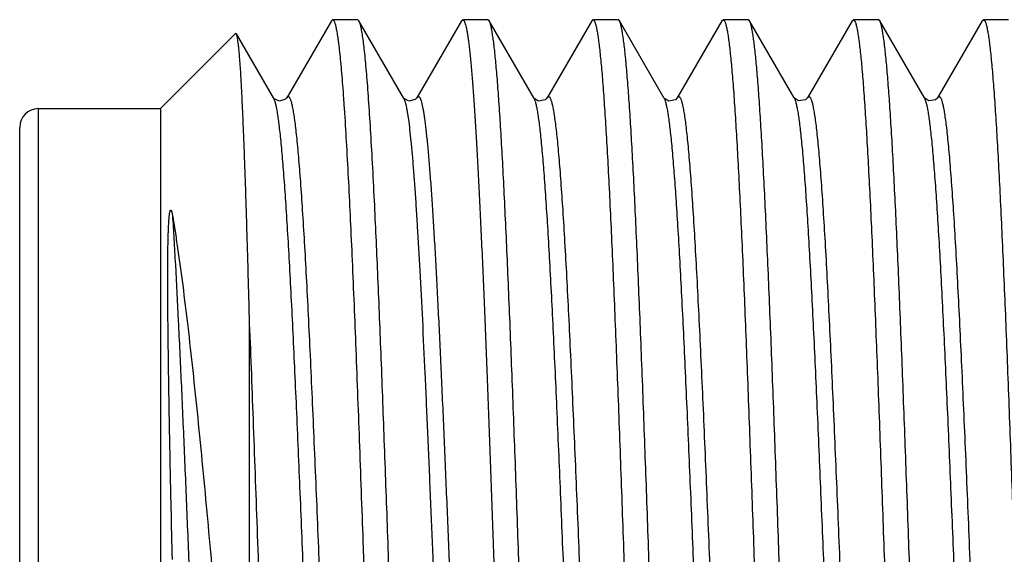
# Model space of a CAD drawing. Header units: inches. Extents: x 0.2 to 16.8, y 0.2 to 10.8.
# Tile 9 of 24: x 8.169 to 8.38, y 6.685 to 6.799. Entities that reach past the tile are written whole.
import ezdxf

# ---------------------------------------------------------------- set-up
doc = ezdxf.new("R2010")
doc.units = ezdxf.units.IN
doc.header["$LTSCALE"] = 0.935
doc.header["$MEASUREMENT"] = 0
doc.layers.get('0').update_dxf_attribs({"linetype": 'CONTINUOUS'})

msp = doc.modelspace()

# ---------------------------------------------------------------- linework, layer by layer
at = {"color": 7, "linetype": 'CONTINUOUS'}
for p, q in [((8.2359791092, 6.7989960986), (8.2264609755, 6.782545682)), ((8.2359791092, 6.7989960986), (8.2362494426, 6.7992298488)), ((8.2416005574, 6.7992298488), (8.2362494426, 6.7992298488)), ((8.2418708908, 6.7989960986), (8.2416005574, 6.7992298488)), ((8.2513890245, 6.782545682), (8.2418708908, 6.7989960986)), ((8.2637491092, 6.7989960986), (8.2542309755, 6.782545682)), ((8.2637491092, 6.7989960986), (8.2640194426, 6.7992298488)), ((8.2693705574, 6.7992298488), (8.2640194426, 6.7992298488)), ((8.2696408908, 6.7989960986), (8.2693705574, 6.7992298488)), ((8.2791590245, 6.782545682), (8.2696408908, 6.7989960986)), ((8.2915191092, 6.7989960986), (8.2820009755, 6.782545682)), ((8.2915191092, 6.7989960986), (8.2917894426, 6.7992298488)), ((8.2971405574, 6.7992298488), (8.2917894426, 6.7992298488)), ((8.2974108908, 6.7989960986), (8.2971405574, 6.7992298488)), ((8.3069290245, 6.782545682), (8.2974108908, 6.7989960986)), ((8.3192891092, 6.7989960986), (8.3097709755, 6.782545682)), ((8.3192891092, 6.7989960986), (8.3195594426, 6.7992298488)), ((8.3249105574, 6.7992298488), (8.3195594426, 6.7992298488)), ((8.3251808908, 6.7989960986), (8.3249105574, 6.7992298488)), ((8.3346990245, 6.782545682), (8.3251808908, 6.7989960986)), ((8.3470591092, 6.7989960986), (8.3375409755, 6.782545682)), ((8.3470591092, 6.7989960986), (8.3473294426, 6.7992298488)), ((8.3526805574, 6.7992298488), (8.3473294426, 6.7992298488)), ((8.3529508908, 6.7989960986), (8.3526805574, 6.7992298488)), ((8.3624690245, 6.782545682), (8.3529508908, 6.7989960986)), ((8.3748291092, 6.7989960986), (8.3653109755, 6.782545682)), ((8.3748291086, 6.7989959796), (8.3750994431, 6.7992297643)), ((8.3804505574, 6.7992298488), (8.3750994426, 6.7992298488)), ((8.1995, 6.7802298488), (8.215539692, 6.7962695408)), ((8.215714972, 6.7962057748), (8.215539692, 6.7962695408)), ((8.2236190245, 6.782545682), (8.215714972, 6.7962057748)), ((8.223639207, 6.7825134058), (8.2236210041, 6.7825422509)), ((8.2236210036, 6.7825422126), (8.2238054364, 6.782127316)), ((8.2513890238, 6.7825455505), (8.2515941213, 6.7820748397)), ((8.2791590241, 6.782545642), (8.2793445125, 6.7821298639)), ((8.3069290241, 6.782545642), (8.3071145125, 6.7821298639)), ((8.3346990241, 6.782545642), (8.3348839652, 6.7821313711)), ((8.3624690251, 6.7825456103), (8.3626695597, 6.7820875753)), ((8.1735, 6.5682298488), (8.1735, 6.7802298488)), ((8.1735, 6.7802298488), (8.1995, 6.7802298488)), ((8.1995, 6.7802298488), (8.1995, 6.5682298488)), ((8.1695, 6.5722298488), (8.1695, 6.7762298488)), ((8.2185, 6.594043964), (8.2185, 6.7357202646)), ((8.2427624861, 6.686356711), (8.24276756, 6.6862138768)), ((8.24276756, 6.6862138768), (8.2436194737, 6.6621571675))]:
    msp.add_line(p, q, dxfattribs=at)
for points in [[(8.2264585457, 6.7825414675), (8.2261799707, 6.7822313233), (8.2249000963, 6.7818204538), (8.2237886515, 6.7823333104), (8.223639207, 6.7825134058)], [(8.2542302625, 6.7825444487), (8.2538801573, 6.7821761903), (8.2524945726, 6.7818444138), (8.2514882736, 6.7824096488), (8.2513863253, 6.7825502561)], [(8.2820013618, 6.782546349), (8.281613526, 6.7821495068), (8.2801979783, 6.7818583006), (8.279241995, 6.7824290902), (8.2791542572, 6.7825538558)], [(8.3097713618, 6.782546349), (8.309383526, 6.7821495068), (8.3079679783, 6.7818583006), (8.307011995, 6.7824290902), (8.3069242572, 6.7825538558)], [(8.3375430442, 6.7825492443), (8.3370930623, 6.7821084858), (8.335649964, 6.7818807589), (8.3347741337, 6.7824387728), (8.3346939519, 6.7825543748)], [(8.365313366, 6.7825497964), (8.3648505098, 6.7821004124), (8.3633992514, 6.7818867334), (8.362539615, 6.7824444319), (8.3624635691, 6.7825550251)]]:
    msp.add_lwpolyline(points, dxfattribs=at)
msp.add_arc((8.1735, 6.7762298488), 0.004, 90, 180, dxfattribs=at)
for points, knots in [([(8.2362494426, 6.7992298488), (8.2362672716, 6.7992298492), (8.2363050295, 6.7992230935), (8.2363590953, 6.799194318), (8.2364120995, 6.7991480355), (8.2364646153, 6.7990844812), (8.2365170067, 6.7990035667), (8.2365917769, 6.7988629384), (8.2366826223, 6.7986409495), (8.2367863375, 6.798320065), (8.2368904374, 6.7979289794), (8.236994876, 6.7974677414), (8.2370995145, 6.7969363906), (8.2372043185, 6.7963352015), (8.2373092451, 6.7956645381), (8.237414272, 6.7949248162), (8.2375601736, 6.7938023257), (8.2377403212, 6.7922293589), (8.2379494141, 6.7901403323), (8.2381588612, 6.787787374), (8.2383686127, 6.7851759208), (8.2385785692, 6.7823118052), (8.2388692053, 6.7780077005), (8.239227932, 6.7720490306), (8.2394912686, 6.7671266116), (8.2396247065, 6.764516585)], [0, 0, 0, 0, 0.001526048, 0.003213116, 0.0051827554, 0.0075123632, 0.0102486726, 0.0134202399, 0.0211326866, 0.0307369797, 0.0422724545, 0.0557596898, 0.0712092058, 0.0886212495, 0.1079904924, 0.1293095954, 0.1525699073, 0.2048748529, 0.2648179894, 0.3322665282, 0.407065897, 0.4890592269, 0.5780724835, 0.7763068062, 1, 1, 1, 1]), ([(8.2451729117, 6.7605731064), (8.2450416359, 6.7632577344), (8.2447821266, 6.7683528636), (8.2443738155, 6.7755623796), (8.244022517, 6.7810276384), (8.2437373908, 6.7849428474), (8.2435321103, 6.7875219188), (8.2433271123, 6.7898541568), (8.2431224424, 6.7919344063), (8.2429182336, 6.7937581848), (8.2427146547, 6.7953216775), (8.2425378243, 6.7964593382), (8.2423932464, 6.7972359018), (8.2422909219, 6.7977190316), (8.2421888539, 6.7981349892), (8.2420871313, 6.7984838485), (8.2419858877, 6.7987656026), (8.241910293, 6.7989276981), (8.2418708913, 6.7989958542)], [0, 0, 0, 0, 0.2087623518, 0.3962461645, 0.5608522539, 0.634114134, 0.7011412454, 0.7617986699, 0.8159532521, 0.863489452, 0.9043292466, 0.938406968, 0.9528943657, 0.9656762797, 0.9767584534, 0.9861536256, 0.9938854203, 1, 1, 1, 1]), ([(8.2640194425, 6.7992298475), (8.2640439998, 6.7992298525), (8.2640979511, 6.7992161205), (8.264171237, 6.7991614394), (8.2642425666, 6.799075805), (8.2643134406, 6.7989584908), (8.2643843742, 6.7988090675), (8.2644554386, 6.7986272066), (8.2645266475, 6.7984127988), (8.2646275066, 6.7980632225), (8.2647507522, 6.7975435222), (8.2648923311, 6.7968211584), (8.2650343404, 6.7959695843), (8.2651767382, 6.7949897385), (8.2653193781, 6.7938826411), (8.2654622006, 6.7926493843), (8.2656051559, 6.7912911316), (8.2658035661, 6.7892350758), (8.2660484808, 6.7863640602), (8.266333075, 6.7825661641), (8.2666180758, 6.7783110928), (8.2669035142, 6.7736167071), (8.2671892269, 6.7685028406), (8.2674751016, 6.7629911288), (8.2677611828, 6.7571047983), (8.2681522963, 6.7485810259), (8.2686361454, 6.7371882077), (8.2692045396, 6.7227684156), (8.2697735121, 6.7075300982), (8.2703428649, 6.6917302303), (8.2709123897, 6.6756351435), (8.2714819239, 6.6595167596), (8.2720513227, 6.6436455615), (8.2726204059, 6.6282908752), (8.2730116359, 6.6182563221), (8.2732094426, 6.6133697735)], [0, 0, 0, 0, 0.0003954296, 0.0008636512, 0.0014507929, 0.0021805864, 0.0030652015, 0.0041112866, 0.0053227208, 0.0067018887, 0.0099687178, 0.0139189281, 0.018553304, 0.0238689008, 0.0298616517, 0.0365268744, 0.0438594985, 0.0518531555, 0.0697876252, 0.0902560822, 0.1131788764, 0.1384571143, 0.1659858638, 0.1956521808, 0.2273276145, 0.2608812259, 0.3330490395, 0.4109433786, 0.4932535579, 0.578592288, 0.6655231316, 0.7525841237, 0.8382977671, 0.921250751, 1, 1, 1, 1]), ([(8.2808084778, 6.5679048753), (8.2806849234, 6.5697422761), (8.2804410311, 6.5736280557), (8.2800947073, 6.5797596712), (8.2797479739, 6.5864804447), (8.279269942, 6.5964929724), (8.2786818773, 6.610138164), (8.2779944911, 6.627623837), (8.2773059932, 6.6462693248), (8.2766168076, 6.6656106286), (8.2759274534, 6.6851665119), (8.2752383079, 6.7044500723), (8.2746558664, 6.7201308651), (8.2741848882, 6.7321800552), (8.2738373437, 6.7407126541), (8.2734899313, 6.7488310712), (8.2731427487, 6.7564845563), (8.272795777, 6.763625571), (8.2724492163, 6.7702094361), (8.2721030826, 6.776195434), (8.2717576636, 6.7815460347), (8.2714602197, 6.7855916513), (8.2712190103, 6.7884854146), (8.2710454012, 6.79039151), (8.2708719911, 6.7921165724), (8.2706988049, 6.7936579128), (8.2705259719, 6.7950132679), (8.270353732, 6.7961807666), (8.2701821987, 6.7971585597), (8.2700324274, 6.7978527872), (8.269909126, 6.7983106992), (8.2698228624, 6.7985834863), (8.2697368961, 6.7988082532), (8.2696735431, 6.7989393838), (8.2696408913, 6.7989958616)], [0, 0, 0, 0, 0.0238689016, 0.0504633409, 0.0796000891, 0.1110944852, 0.1803863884, 0.2566229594, 0.3379064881, 0.422220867, 0.5074706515, 0.5915337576, 0.6723205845, 0.7108542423, 0.747826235, 0.7830058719, 0.8161757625, 0.8471272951, 0.8756717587, 0.9016291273, 0.9248427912, 0.9451663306, 0.9542059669, 0.9624795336, 0.9699737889, 0.9766773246, 0.9825824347, 0.987682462, 0.9919718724, 0.9954479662, 0.9968826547, 0.9981171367, 0.9991544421, 1, 1, 1, 1]), ([(8.2917894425, 6.7992298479), (8.2918044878, 6.7992298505), (8.2918358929, 6.79922517), (8.2918815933, 6.7992048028), (8.2919266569, 6.7991716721), (8.2919907, 6.7991060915), (8.2920683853, 6.7989888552), (8.2921560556, 6.7988080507), (8.2922440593, 6.7985771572), (8.2923323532, 6.7982960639), (8.2924208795, 6.7979645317), (8.2925095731, 6.7975825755), (8.292598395, 6.7971502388), (8.2927228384, 6.7964745), (8.2928758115, 6.7955046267), (8.293052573, 6.7941916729), (8.2932297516, 6.792682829), (8.2934072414, 6.7909803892), (8.2935849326, 6.7890870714), (8.2937628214, 6.7870060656), (8.29400948, 6.7838667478), (8.2943138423, 6.7795008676), (8.2946678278, 6.7737522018), (8.2950224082, 6.7673531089), (8.2953774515, 6.7603454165), (8.2957328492, 6.7527747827), (8.2960884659, 6.7446908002), (8.2964443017, 6.7361462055), (8.2968002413, 6.7271970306), (8.2971563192, 6.717901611), (8.2976361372, 6.7049927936), (8.298229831, 6.6884606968), (8.2989354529, 6.6684514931), (8.2996409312, 6.6485931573), (8.3003457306, 6.6294040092), (8.3010493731, 6.6113849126), (8.3016513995, 6.5973178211), (8.302141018, 6.5869991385), (8.3024960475, 6.5800813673), (8.3028506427, 6.5737794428), (8.3031006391, 6.5697894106), (8.303227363, 6.5679048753)], [0, 0, 0, 0, 0.0001946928, 0.0004044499, 0.0006414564, 0.0009142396, 0.0015868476, 0.0024488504, 0.0035116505, 0.0047810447, 0.0062602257, 0.0079510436, 0.009854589, 0.0119712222, 0.0168419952, 0.0225584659, 0.029113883, 0.0365005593, 0.044707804, 0.0537216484, 0.0635277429, 0.0854570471, 0.1103543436, 0.1380586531, 0.1683910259, 0.2011533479, 0.2361340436, 0.2731027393, 0.3118203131, 0.352032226, 0.3934781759, 0.4789820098, 0.5661034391, 0.6525679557, 0.7361206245, 0.814587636, 0.8859212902, 0.9183213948, 0.948266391, 0.9755581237, 1, 1, 1, 1]), ([(8.3085784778, 6.5679048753), (8.308454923, 6.5697422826), (8.3082110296, 6.5736280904), (8.3078647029, 6.5797597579), (8.3075179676, 6.5864805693), (8.3070399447, 6.5964929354), (8.3064518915, 6.6101377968), (8.3057645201, 6.6276230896), (8.3050760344, 6.6462681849), (8.3043868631, 6.6656090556), (8.3036975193, 6.6851646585), (8.3030083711, 6.704448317), (8.3024259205, 6.7201294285), (8.3019549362, 6.7321788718), (8.3016073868, 6.7407116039), (8.3012599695, 6.7488302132), (8.3009127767, 6.7564839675), (8.30056579, 6.7636252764), (8.3002192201, 6.770209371), (8.2998730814, 6.776195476), (8.2995276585, 6.7815460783), (8.299230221, 6.7855916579), (8.298989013, 6.7884853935), (8.2988154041, 6.7903914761), (8.2986419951, 6.7921165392), (8.2984688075, 6.7936578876), (8.2982959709, 6.7950132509), (8.298123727, 6.7961807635), (8.2979521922, 6.7971585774), (8.2978024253, 6.797852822), (8.2976791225, 6.7983107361), (8.2975928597, 6.7985835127), (8.2975068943, 6.7988082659), (8.2974435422, 6.7989393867), (8.2974108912, 6.7989958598)], [0, 0, 0, 0, 0.023868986, 0.0504637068, 0.0796007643, 0.1110950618, 0.1803846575, 0.2566193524, 0.3379021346, 0.4222140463, 0.5074614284, 0.5915257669, 0.672315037, 0.7108491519, 0.7478215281, 0.7830020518, 0.8161731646, 0.8471260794, 0.8756717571, 0.9016295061, 0.9248429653, 0.9451663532, 0.954205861, 0.96247935, 0.9699736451, 0.976677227, 0.9825823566, 0.9876824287, 0.9919719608, 0.995448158, 0.9968828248, 0.9981172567, 0.9991545, 1, 1, 1, 1]), ([(8.3195594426, 6.7992298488), (8.3195744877, 6.7992298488), (8.3196058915, 6.7992251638), (8.31965159, 6.7992047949), (8.3196966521, 6.7991716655), (8.3197606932, 6.7991060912), (8.3198383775, 6.7989888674), (8.3199260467, 6.7988080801), (8.3200140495, 6.7985772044), (8.3201023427, 6.7982961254), (8.3201908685, 6.7979646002), (8.320279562, 6.7975826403), (8.3203683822, 6.7971502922), (8.3204928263, 6.7964745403), (8.3206458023, 6.79550466), (8.3208225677, 6.7941917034), (8.3209997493, 6.7926828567), (8.3211772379, 6.7909804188), (8.3213549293, 6.7890871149), (8.3215328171, 6.7870061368), (8.3217794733, 6.7838668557), (8.322083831, 6.7795010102), (8.3224378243, 6.7737523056), (8.3227924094, 6.767353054), (8.3231474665, 6.7603450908), (8.3235028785, 6.7527741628), (8.3238585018, 6.7446899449), (8.3242143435, 6.7361451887), (8.324570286, 6.7271958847), (8.3249263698, 6.7179002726), (8.3254061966, 6.704991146), (8.3259998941, 6.6884589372), (8.3267055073, 6.6684499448), (8.3274109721, 6.6485920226), (8.3281157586, 6.6294032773), (8.3288193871, 6.6113845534), (8.3294214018, 6.5973177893), (8.3299110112, 6.5869992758), (8.3302660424, 6.5800814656), (8.3306206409, 6.5737794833), (8.3308706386, 6.5697894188), (8.330997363, 6.5679048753)], [0, 0, 0, 0, 0.0001946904, 0.0004044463, 0.000641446, 0.0009142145, 0.0015867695, 0.0024486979, 0.0035114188, 0.0047807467, 0.0062598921, 0.0079507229, 0.009854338, 0.0119710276, 0.0168418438, 0.0225583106, 0.0291137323, 0.0365004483, 0.0447076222, 0.0537213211, 0.0635272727, 0.0854563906, 0.1103535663, 0.1380586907, 0.1683924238, 0.2011560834, 0.2361378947, 0.2731071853, 0.3118251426, 0.3520377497, 0.3934851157, 0.478990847, 0.5661104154, 0.6525721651, 0.7361241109, 0.8145894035, 0.8859206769, 0.9183206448, 0.9482659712, 0.975558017, 1, 1, 1, 1]), ([(8.3363484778, 6.5679048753), (8.3362249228, 6.5697422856), (8.3359810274, 6.5736281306), (8.3356346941, 6.5797599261), (8.3352879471, 6.5864809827), (8.3348099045, 6.5964938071), (8.3342218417, 6.6101390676), (8.3335344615, 6.6276246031), (8.3328459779, 6.646269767), (8.3321568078, 6.6656106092), (8.3314674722, 6.6851659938), (8.330778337, 6.7044492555), (8.3301958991, 6.7201300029), (8.3297249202, 6.7321792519), (8.3293773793, 6.7407117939), (8.3290299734, 6.7488301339), (8.328682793, 6.7564835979), (8.3283358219, 6.7636246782), (8.3279892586, 6.7702086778), (8.3276431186, 6.7761948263), (8.3272976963, 6.7815455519), (8.3270002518, 6.7855912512), (8.3267590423, 6.7884850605), (8.3265854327, 6.7903911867), (8.3264120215, 6.7921162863), (8.3262388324, 6.7936576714), (8.326065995, 6.7950130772), (8.3258937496, 6.796180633), (8.3257222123, 6.7971584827), (8.32557244, 6.7978527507), (8.325449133, 6.7983106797), (8.3253628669, 6.7985834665), (8.325276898, 6.7988082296), (8.3252135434, 6.7989393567), (8.3251808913, 6.7989958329)], [0, 0, 0, 0, 0.0238690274, 0.0504641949, 0.0796024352, 0.1110982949, 0.180391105, 0.2566262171, 0.3379085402, 0.4222214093, 0.507467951, 0.591529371, 0.6723172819, 0.7108509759, 0.7478226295, 0.7830018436, 0.8161715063, 0.8471234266, 0.87566859, 0.9016266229, 0.9248408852, 0.9451647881, 0.9542045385, 0.9624782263, 0.9699726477, 0.9766763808, 0.9825817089, 0.987681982, 0.9919716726, 0.9954479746, 0.9968826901, 0.9981171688, 0.999154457, 1, 1, 1, 1]), ([(8.3473294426, 6.799229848), (8.3473444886, 6.7992298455), (8.3473758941, 6.7992251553), (8.3474215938, 6.799204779), (8.3474666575, 6.7991716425), (8.3475307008, 6.7991060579), (8.347608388, 6.7989888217), (8.3476960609, 6.7988080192), (8.3477840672, 6.7985771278), (8.3478723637, 6.7982960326), (8.3479608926, 6.7979644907), (8.3480495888, 6.7975825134), (8.3481384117, 6.7971501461), (8.3482628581, 6.7964743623), (8.3484158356, 6.7955044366), (8.348592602, 6.7941914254), (8.3487697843, 6.7926825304), (8.3489472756, 6.790980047), (8.3491249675, 6.7890866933), (8.3493028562, 6.7870056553), (8.349549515, 6.7838662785), (8.3498538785, 6.779500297), (8.3502078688, 6.7737514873), (8.3505624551, 6.767352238), (8.3509174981, 6.7603444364), (8.3512728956, 6.7527737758), (8.3516285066, 6.7446898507), (8.3519843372, 6.7361453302), (8.3523402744, 6.7271961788), (8.3526963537, 6.7179006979), (8.3531761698, 6.7049918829), (8.3537698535, 6.6884600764), (8.3544754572, 6.6684513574), (8.3551809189, 6.6485935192), (8.355885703, 6.6294047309), (8.356589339, 6.6113857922), (8.3571913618, 6.5973186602), (8.3576809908, 6.5869996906), (8.3580360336, 6.5800816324), (8.3583906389, 6.5737795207), (8.3586406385, 6.5697894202), (8.358767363, 6.5679048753)], [0, 0, 0, 0, 0.0001947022, 0.0004044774, 0.0006415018, 0.0009142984, 0.0015869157, 0.0024489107, 0.0035117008, 0.0047810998, 0.0062603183, 0.007951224, 0.0098549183, 0.0119717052, 0.016842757, 0.022559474, 0.0291151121, 0.0365019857, 0.0447093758, 0.0537233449, 0.0635295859, 0.0854593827, 0.1103573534, 0.1380623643, 0.1683953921, 0.2011577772, 0.2361381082, 0.2731063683, 0.3118237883, 0.3520359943, 0.393482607, 0.4789854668, 0.5661034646, 0.6525661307, 0.7361176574, 0.8145830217, 0.8859174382, 0.9183189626, 0.9482655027, 0.9755579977, 1, 1, 1, 1]), ([(8.3641184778, 6.5679048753), (8.363994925, 6.5697422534), (8.3637510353, 6.5736280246), (8.3634047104, 6.5797596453), (8.3630579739, 6.5864804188), (8.3625799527, 6.5964927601), (8.3619919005, 6.6101376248), (8.3613045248, 6.6276229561), (8.3606160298, 6.6462683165), (8.3599268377, 6.6656097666), (8.3592374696, 6.6851660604), (8.3585483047, 6.7044501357), (8.357965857, 6.7201312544), (8.3574948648, 6.7321805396), (8.3571473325, 6.740713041), (8.3567999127, 6.7488314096), (8.3564527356, 6.7564848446), (8.3561057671, 6.7636258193), (8.355759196, 6.7702096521), (8.3554130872, 6.7761955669), (8.3550676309, 6.7815461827), (8.3547702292, 6.7855917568), (8.3545290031, 6.7884854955), (8.3543553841, 6.7903915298), (8.3541819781, 6.7921166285), (8.3540088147, 6.7936580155), (8.3538359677, 6.7950133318), (8.3536637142, 6.7961807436), (8.3534921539, 6.7971585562), (8.3533424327, 6.7978528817), (8.3532191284, 6.7983108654), (8.3531328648, 6.7985836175), (8.3530468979, 6.798808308), (8.352983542, 6.7989393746), (8.3529508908, 6.7989958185)], [0, 0, 0, 0, 0.0238686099, 0.0504632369, 0.0796001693, 0.1110942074, 0.1803838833, 0.2566188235, 0.3379018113, 0.4222167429, 0.5074684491, 0.5915344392, 0.672323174, 0.7108562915, 0.7478281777, 0.7830072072, 0.8161772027, 0.8471286, 0.875672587, 0.9016301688, 0.9248430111, 0.945167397, 0.9542064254, 0.9624794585, 0.9699740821, 0.9766782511, 0.9825829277, 0.9876822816, 0.9919717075, 0.9954487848, 0.9968835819, 0.9981178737, 0.9991548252, 1, 1, 1, 1]), ([(8.3750994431, 6.7992297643), (8.3751144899, 6.7992297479), (8.3751458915, 6.7992250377), (8.3751915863, 6.7992046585), (8.3752366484, 6.7991715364), (8.3753006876, 6.799105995), (8.3753783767, 6.7989888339), (8.3754660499, 6.798808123), (8.3755540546, 6.7985773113), (8.3756423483, 6.7982962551), (8.3757308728, 6.7979646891), (8.3758195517, 6.7975826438), (8.3759083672, 6.7971502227), (8.37603281, 6.7964744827), (8.3761857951, 6.7955046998), (8.3763625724, 6.7941918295), (8.3765397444, 6.7926829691), (8.3767172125, 6.7909804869), (8.376894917, 6.7890871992), (8.3770728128, 6.7870062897), (8.3773194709, 6.783866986), (8.377623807, 6.7795011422), (8.3779778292, 6.7737524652), (8.3783323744, 6.7673534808), (8.3786874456, 6.7603457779), (8.3790428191, 6.7527752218), (8.379398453, 6.7446912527), (8.3797542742, 6.7361467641), (8.3801102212, 6.7271976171), (8.3804662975, 6.7179021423), (8.3809461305, 6.7049929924), (8.3815398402, 6.6884604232), (8.3822454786, 6.6684507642), (8.3829509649, 6.6485922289), (8.3836557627, 6.6294031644), (8.3843593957, 6.6113843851), (8.3849614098, 6.5973176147), (8.3854510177, 6.5869991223), (8.3858060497, 6.5800813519), (8.3861606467, 6.5737794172), (8.3864106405, 6.5697893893), (8.386537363, 6.5679048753)], [0, 0, 0, 0, 0.0001947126, 0.0004044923, 0.0006414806, 0.0009141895, 0.0015864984, 0.002448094, 0.003510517, 0.0047797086, 0.0062590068, 0.0079503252, 0.009854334, 0.0119710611, 0.0168412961, 0.0225570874, 0.0291126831, 0.0365000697, 0.0447069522, 0.0537200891, 0.06352603, 0.0854560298, 0.110352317, 0.1380571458, 0.1683886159, 0.2011515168, 0.2361315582, 0.2731002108, 0.3118171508, 0.3520294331, 0.3934764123, 0.4789832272, 0.5661068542, 0.6525722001, 0.7361245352, 0.8145900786, 0.8859215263, 0.9183212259, 0.948266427, 0.9755583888, 1, 1, 1, 1]), ([(8.2185, 6.7357202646), (8.21838974, 6.7399485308), (8.2182222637, 6.746150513), (8.2179872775, 6.7542210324), (8.2178149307, 6.7598206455), (8.2176424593, 6.7650852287), (8.2174698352, 6.7699948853), (8.2172971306, 6.7745303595), (8.217124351, 6.7786736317), (8.2169516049, 6.782408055), (8.2167789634, 6.7857186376), (8.2166298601, 6.7882060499), (8.2165087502, 6.7899739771), (8.2164217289, 6.7911305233), (8.2163347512, 6.7921720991), (8.2162478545, 6.7930976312), (8.2161610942, 6.7939062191), (8.2160746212, 6.7945970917), (8.2159884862, 6.7951694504), (8.2159130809, 6.7955714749), (8.2158506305, 6.7958325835), (8.2158072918, 6.7959843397), (8.2157641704, 6.7961062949), (8.2157318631, 6.7961762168), (8.2157149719, 6.7962054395)], [0, 0, 0, 0, 0.2094233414, 0.3071874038, 0.3997610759, 0.4868055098, 0.5679898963, 0.6430005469, 0.7115306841, 0.7733115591, 0.8280981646, 0.8756677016, 0.8966886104, 0.9158373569, 0.9330925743, 0.9484384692, 0.9618632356, 0.9733562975, 0.9829092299, 0.9905188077, 0.9935985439, 0.9961995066, 0.9983287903, 1, 1, 1, 1]), ([(8.2238054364, 6.782127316), (8.2238407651, 6.7820297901), (8.2239101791, 6.781816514), (8.2240479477, 6.781319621), (8.2242153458, 6.7805667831), (8.2244071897, 6.7795070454), (8.2245997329, 6.7782425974), (8.224792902, 6.7767758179), (8.2249864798, 6.7751095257), (8.2251803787, 6.7732469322), (8.2254507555, 6.7703824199), (8.2257833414, 6.7663403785), (8.2261689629, 6.7609589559), (8.2265553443, 6.7549024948), (8.2269424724, 6.7482178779), (8.2273299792, 6.7409573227), (8.2277178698, 6.7331771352), (8.2281059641, 6.7249380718), (8.2286327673, 6.713223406), (8.2292826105, 6.6979376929), (8.2300506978, 6.6791610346), (8.230818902, 6.6602311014), (8.2315866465, 6.6417362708), (8.2322384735, 6.6268587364), (8.2327674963, 6.6156042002), (8.2331553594, 6.6078045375), (8.2335429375, 6.6005219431), (8.2339300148, 6.593813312), (8.2343165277, 6.58773062), (8.2347020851, 6.5823215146), (8.2350346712, 6.5782552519), (8.2353049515, 6.5753705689), (8.2354988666, 6.5734920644), (8.2356925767, 6.5718096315), (8.2358858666, 6.5703265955), (8.2360785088, 6.5690459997), (8.2362180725, 6.5682620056), (8.2362896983, 6.5679048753)], [0, 0, 0, 0, 0.0014494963, 0.0031324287, 0.0072041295, 0.0122205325, 0.0181801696, 0.0250753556, 0.0328934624, 0.0416209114, 0.0512435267, 0.0730997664, 0.0982936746, 0.1266358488, 0.157904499, 0.1918610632, 0.2282394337, 0.2667601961, 0.3071218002, 0.3921062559, 0.480556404, 0.5697274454, 0.6568520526, 0.7392268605, 0.7778260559, 0.8142971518, 0.8483543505, 0.8797372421, 0.9081995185, 0.9335250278, 0.9555153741, 0.9652096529, 0.9740118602, 0.98190471, 0.9888747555, 0.9949100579, 1, 1, 1, 1]), ([(8.2264609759, 6.782545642), (8.2264913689, 6.7825981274), (8.2265385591, 6.7826699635), (8.2266130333, 6.7827465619), (8.2266653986, 6.7827852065), (8.2267185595, 6.7828089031), (8.2267725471, 6.7828168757), (8.2268265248, 6.7828086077), (8.2268796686, 6.7827846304), (8.2269320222, 6.7827457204), (8.2270064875, 6.7826687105), (8.2270967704, 6.7825310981), (8.2271986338, 6.7823188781), (8.2273008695, 6.7820478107), (8.2274034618, 6.7817178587), (8.2275063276, 6.7813288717), (8.2276094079, 6.7808810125), (8.227754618, 6.7801680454), (8.2279325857, 6.7791300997), (8.2281376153, 6.7777101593), (8.2283432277, 6.7760619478), (8.2285493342, 6.7741891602), (8.2287557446, 6.7720957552), (8.228962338, 6.7697862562), (8.2291691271, 6.767265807), (8.2294549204, 6.7635005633), (8.229807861, 6.7583118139), (8.2302192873, 6.7515393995), (8.2306312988, 6.7440847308), (8.2310438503, 6.7360134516), (8.2314567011, 6.7273969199), (8.2318698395, 6.7183110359), (8.2322831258, 6.7088361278), (8.232696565, 6.6990557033), (8.233110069, 6.6890561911), (8.2335236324, 6.6789257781), (8.2340729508, 6.6654154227), (8.2347503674, 6.6488698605), (8.2354421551, 6.6326990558), (8.2360040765, 6.6203839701), (8.236416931, 6.6118066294), (8.2368294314, 6.6037802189), (8.2372414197, 6.596375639), (8.2376527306, 6.5896580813), (8.2380630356, 6.5836870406), (8.2384170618, 6.579203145), (8.2387050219, 6.5760287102), (8.2389113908, 6.5739686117), (8.239117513, 6.5721297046), (8.2393231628, 6.5705161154), (8.2395280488, 6.5691315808), (8.2396770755, 6.5682874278), (8.2397537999, 6.5679048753)], [0, 0, 0, 0, 0.0008423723, 0.0011834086, 0.0014793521, 0.0017410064, 0.001983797, 0.0022267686, 0.0024889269, 0.0027856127, 0.0031275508, 0.0039720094, 0.0050558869, 0.0063935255, 0.0079915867, 0.0098533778, 0.0119805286, 0.0143737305, 0.0199582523, 0.0266038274, 0.0342985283, 0.0430265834, 0.0527713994, 0.0635143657, 0.0752309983, 0.0878953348, 0.1159600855, 0.1474631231, 0.1821304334, 0.2196557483, 0.2597114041, 0.3019427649, 0.3459800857, 0.3914336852, 0.4379045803, 0.4849822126, 0.5322524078, 0.6257052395, 0.7149764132, 0.7570541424, 0.7969275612, 0.8342450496, 0.8686799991, 0.8999286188, 0.927719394, 0.9518066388, 0.9623974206, 0.9719897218, 0.980562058, 0.9880972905, 0.9945809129, 1, 1, 1, 1]), ([(8.2515941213, 6.7820748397), (8.2516445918, 6.7819303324), (8.2517424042, 6.7816058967), (8.2518759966, 6.7810653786), (8.2520100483, 6.7804248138), (8.2521444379, 6.7796847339), (8.2522790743, 6.7788456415), (8.2524678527, 6.7775321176), (8.2526996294, 6.7756482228), (8.2529675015, 6.7731023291), (8.2532360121, 6.770184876), (8.2535050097, 6.7669067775), (8.2537744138, 6.7632802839), (8.254044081, 6.7593190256), (8.2544162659, 6.7534127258), (8.2548753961, 6.7453141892), (8.2554111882, 6.7348248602), (8.2559478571, 6.7234251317), (8.2564851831, 6.7112862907), (8.2570228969, 6.6985907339), (8.2575608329, 6.6855290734), (8.2582757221, 6.6679511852), (8.2589854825, 6.650542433), (8.2597124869, 6.6335673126), (8.260081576, 6.6253615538), (8.2602679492, 6.6213620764)], [0, 0, 0, 0, 0.0028519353, 0.0063081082, 0.0103717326, 0.0150432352, 0.0203215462, 0.0262046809, 0.0397672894, 0.0556834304, 0.0738998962, 0.094353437, 0.1169651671, 0.1416539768, 0.168329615, 0.2272286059, 0.2927859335, 0.3640198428, 0.4398619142, 0.5191767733, 0.6007740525, 0.6834316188, 0.8469568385, 0.9254013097, 1, 1, 1, 1]), ([(8.2542309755, 6.782545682), (8.2542535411, 6.7825846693), (8.254297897, 6.782653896), (8.2543718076, 6.7827389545), (8.2544473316, 6.7827948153), (8.2545266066, 6.7828192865), (8.2546069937, 6.7828080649), (8.2546837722, 6.7827635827), (8.2547580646, 6.782689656), (8.2548316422, 6.7825863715), (8.2549050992, 6.7824533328), (8.2549786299, 6.7822902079), (8.2550522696, 6.7820968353), (8.255156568, 6.7817801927), (8.2552839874, 6.7813073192), (8.255430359, 6.780648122), (8.2555771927, 6.7798692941), (8.2557244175, 6.7789715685), (8.2558718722, 6.7779557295), (8.2560194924, 6.7768228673), (8.2561672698, 6.7755743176), (8.2563724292, 6.7736833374), (8.2566256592, 6.7710414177), (8.2569197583, 6.7675457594), (8.2572144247, 6.7636292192), (8.2575094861, 6.7593094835), (8.2578047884, 6.7546060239), (8.2581003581, 6.7495399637), (8.2583960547, 6.7441342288), (8.2586918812, 6.7384131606), (8.2589878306, 6.7324025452), (8.2592838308, 6.7261295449), (8.2596844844, 6.7173236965), (8.2601812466, 6.7058810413), (8.2607694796, 6.6917734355), (8.2613579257, 6.6773495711), (8.2619464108, 6.6628698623), (8.2625347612, 6.6485939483), (8.263122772, 6.634780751), (8.2635273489, 6.625754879), (8.2637320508, 6.6213620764)], [0, 0, 0, 0, 0.0008322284, 0.0015147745, 0.002071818, 0.0025470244, 0.0030078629, 0.0035273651, 0.0041584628, 0.0049314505, 0.0058628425, 0.0069620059, 0.0082345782, 0.0096839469, 0.0131194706, 0.0172765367, 0.0221568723, 0.0277595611, 0.0340822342, 0.0411200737, 0.0488652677, 0.0573094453, 0.0762600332, 0.0978959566, 0.1221180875, 0.1488208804, 0.177887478, 0.2091840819, 0.2425740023, 0.2779062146, 0.3150204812, 0.3537530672, 0.3939272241, 0.4778745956, 0.5653522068, 0.6547881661, 0.744573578, 0.8330820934, 0.9187559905, 1, 1, 1, 1]), ([(8.2793445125, 6.7821298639), (8.2793798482, 6.7820324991), (8.2794492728, 6.7818195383), (8.2795870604, 6.7813232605), (8.2797544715, 6.7805711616), (8.2799463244, 6.7795122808), (8.2801388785, 6.7782486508), (8.2803320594, 6.776782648), (8.2805256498, 6.7751170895), (8.2807195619, 6.7732551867), (8.2809899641, 6.7703915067), (8.2813225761, 6.7663503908), (8.2817082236, 6.7609699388), (8.2820946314, 6.7549142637), (8.2824817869, 6.7482302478), (8.2828693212, 6.7409701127), (8.2832572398, 6.7331901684), (8.2836453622, 6.7249511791), (8.2841722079, 6.713236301), (8.2848221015, 6.6979499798), (8.2855902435, 6.6791722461), (8.2863585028, 6.6602408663), (8.2871263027, 6.6417443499), (8.2877781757, 6.6268653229), (8.2883072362, 6.6156095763), (8.2886951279, 6.6078090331), (8.2890827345, 6.6005255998), (8.2894698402, 6.5938161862), (8.2898563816, 6.5877327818), (8.2902419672, 6.5823230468), (8.2905745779, 6.5782563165), (8.2908448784, 6.5753713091), (8.2910388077, 6.5734926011), (8.291232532, 6.5718099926), (8.291425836, 6.5703268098), (8.2916184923, 6.5690460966), (8.2917580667, 6.5682620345), (8.2918296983, 6.5679048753)], [0, 0, 0, 0, 0.0014473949, 0.0031282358, 0.007195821, 0.0122082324, 0.0181640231, 0.0250555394, 0.0328701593, 0.041594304, 0.0512137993, 0.0730644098, 0.0982534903, 0.1265916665, 0.1578571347, 0.1918113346, 0.2281881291, 0.2667080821, 0.3070696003, 0.3920558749, 0.4805101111, 0.5696869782, 0.6568185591, 0.7392008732, 0.7778038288, 0.8142785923, 0.8483392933, 0.8797254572, 0.9081907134, 0.9335188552, 0.955511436, 0.965206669, 0.9740097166, 0.9819032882, 0.9888739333, 0.9949097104, 1, 1, 1, 1]), ([(8.2820013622, 6.7825463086), (8.2820317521, 6.7825987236), (8.2820789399, 6.7826704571), (8.2821534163, 6.7827468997), (8.2822057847, 6.782785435), (8.2822589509, 6.7828090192), (8.2823129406, 6.782816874), (8.2823669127, 6.7828084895), (8.282420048, 6.7827844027), (8.2824723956, 6.782745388), (8.2825468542, 6.7826682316), (8.2826371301, 6.7825304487), (8.2827389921, 6.7823180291), (8.2828412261, 6.7820467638), (8.2829438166, 6.7817166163), (8.2830466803, 6.7813274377), (8.2831497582, 6.7808793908), (8.2832949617, 6.7801661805), (8.2834729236, 6.7791279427), (8.2836779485, 6.7777076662), (8.283883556, 6.7760591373), (8.2840896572, 6.7741860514), (8.284296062, 6.7720923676), (8.2845026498, 6.7697826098), (8.2847094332, 6.7672619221), (8.2849952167, 6.7634964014), (8.2853481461, 6.7583073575), (8.2857595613, 6.7515346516), (8.2861715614, 6.7440797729), (8.2865841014, 6.7360083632), (8.2869969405, 6.7273917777), (8.2874100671, 6.7183059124), (8.2878233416, 6.7088310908), (8.2882367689, 6.699050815), (8.2886502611, 6.6890515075), (8.2890638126, 6.678921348), (8.2896131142, 6.6654114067), (8.2902905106, 6.6488664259), (8.2909822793, 6.6326962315), (8.2915441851, 6.6203816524), (8.2919570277, 6.6118046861), (8.2923695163, 6.6037786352), (8.2927814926, 6.5963743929), (8.2931927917, 6.5896571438), (8.2936030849, 6.5836863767), (8.2939571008, 6.5792026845), (8.2942450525, 6.5760283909), (8.2944514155, 6.5739683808), (8.2946575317, 6.5721295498), (8.2948631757, 6.5705160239), (8.2950680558, 6.5691315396), (8.295217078, 6.5682874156), (8.2952937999, 6.5679048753)], [0, 0, 0, 0, 0.0008415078, 0.0011821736, 0.0014778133, 0.0017392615, 0.0019819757, 0.0022250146, 0.0024873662, 0.0027843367, 0.0031266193, 0.0039718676, 0.0050565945, 0.0063951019, 0.0079940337, 0.0098566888, 0.0119846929, 0.0143787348, 0.0199648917, 0.0266120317, 0.0343082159, 0.0430376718, 0.0527838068, 0.0635280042, 0.0752457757, 0.0879111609, 0.1159777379, 0.1474822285, 0.1821506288, 0.2196766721, 0.259732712, 0.3019641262, 0.3460011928, 0.391454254, 0.4379243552, 0.4850009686, 0.532269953, 0.625719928, 0.714987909, 0.7570640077, 0.7969358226, 0.8342517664, 0.8686852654, 0.899932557, 0.9277221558, 0.9518083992, 0.9623987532, 0.971990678, 0.980562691, 0.9880976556, 0.9945810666, 1, 1, 1, 1]), ([(8.3071145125, 6.7821298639), (8.3071498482, 6.7820324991), (8.3072192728, 6.7818195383), (8.3073570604, 6.7813232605), (8.3075244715, 6.7805711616), (8.3077163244, 6.7795122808), (8.3079088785, 6.7782486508), (8.3081020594, 6.776782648), (8.3082956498, 6.7751170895), (8.3084895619, 6.7732551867), (8.3087599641, 6.7703915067), (8.3090925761, 6.7663503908), (8.3094782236, 6.7609699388), (8.3098646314, 6.7549142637), (8.3102517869, 6.7482302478), (8.3106393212, 6.7409701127), (8.3110272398, 6.7331901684), (8.3114153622, 6.7249511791), (8.3119422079, 6.713236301), (8.3125921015, 6.6979499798), (8.3133602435, 6.6791722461), (8.3141285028, 6.6602408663), (8.3148963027, 6.6417443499), (8.3155481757, 6.6268653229), (8.3160772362, 6.6156095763), (8.3164651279, 6.6078090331), (8.3168527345, 6.6005255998), (8.3172398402, 6.5938161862), (8.3176263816, 6.5877327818), (8.3180119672, 6.5823230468), (8.3183445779, 6.5782563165), (8.3186148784, 6.5753713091), (8.3188088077, 6.5734926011), (8.319002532, 6.5718099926), (8.319195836, 6.5703268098), (8.3193884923, 6.5690460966), (8.3195280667, 6.5682620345), (8.3195996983, 6.5679048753)], [0, 0, 0, 0, 0.0014473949, 0.0031282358, 0.007195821, 0.0122082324, 0.0181640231, 0.0250555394, 0.0328701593, 0.041594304, 0.0512137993, 0.0730644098, 0.0982534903, 0.1265916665, 0.1578571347, 0.1918113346, 0.2281881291, 0.2667080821, 0.3070696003, 0.3920558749, 0.4805101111, 0.5696869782, 0.6568185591, 0.7392008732, 0.7778038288, 0.8142785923, 0.8483392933, 0.8797254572, 0.9081907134, 0.9335188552, 0.955511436, 0.965206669, 0.9740097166, 0.9819032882, 0.9888739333, 0.9949097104, 1, 1, 1, 1]), ([(8.3097713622, 6.7825463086), (8.3098017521, 6.7825987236), (8.3098489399, 6.7826704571), (8.3099234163, 6.7827468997), (8.3099757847, 6.782785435), (8.3100289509, 6.7828090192), (8.3100829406, 6.782816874), (8.3101369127, 6.7828084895), (8.310190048, 6.7827844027), (8.3102423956, 6.782745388), (8.3103168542, 6.7826682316), (8.3104071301, 6.7825304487), (8.3105089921, 6.7823180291), (8.3106112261, 6.7820467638), (8.3107138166, 6.7817166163), (8.3108166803, 6.7813274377), (8.3109197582, 6.7808793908), (8.3110649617, 6.7801661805), (8.3112429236, 6.7791279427), (8.3114479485, 6.7777076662), (8.311653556, 6.7760591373), (8.3118596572, 6.7741860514), (8.312066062, 6.7720923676), (8.3122726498, 6.7697826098), (8.3124794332, 6.7672619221), (8.3127652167, 6.7634964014), (8.3131181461, 6.7583073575), (8.3135295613, 6.7515346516), (8.3139415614, 6.7440797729), (8.3143541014, 6.7360083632), (8.3147669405, 6.7273917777), (8.3151800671, 6.7183059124), (8.3155933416, 6.7088310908), (8.3160067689, 6.699050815), (8.3164202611, 6.6890515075), (8.3168338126, 6.678921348), (8.3173831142, 6.6654114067), (8.3180605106, 6.6488664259), (8.3187522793, 6.6326962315), (8.3193141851, 6.6203816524), (8.3197270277, 6.6118046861), (8.3201395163, 6.6037786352), (8.3205514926, 6.5963743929), (8.3209627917, 6.5896571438), (8.3213730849, 6.5836863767), (8.3217271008, 6.5792026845), (8.3220150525, 6.5760283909), (8.3222214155, 6.5739683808), (8.3224275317, 6.5721295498), (8.3226331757, 6.5705160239), (8.3228380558, 6.5691315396), (8.322987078, 6.5682874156), (8.3230637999, 6.5679048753)], [0, 0, 0, 0, 0.0008415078, 0.0011821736, 0.0014778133, 0.0017392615, 0.0019819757, 0.0022250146, 0.0024873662, 0.0027843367, 0.0031266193, 0.0039718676, 0.0050565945, 0.0063951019, 0.0079940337, 0.0098566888, 0.0119846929, 0.0143787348, 0.0199648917, 0.0266120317, 0.0343082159, 0.0430376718, 0.0527838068, 0.0635280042, 0.0752457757, 0.0879111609, 0.1159777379, 0.1474822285, 0.1821506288, 0.2196766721, 0.259732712, 0.3019641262, 0.3460011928, 0.391454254, 0.4379243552, 0.4850009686, 0.532269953, 0.625719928, 0.714987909, 0.7570640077, 0.7969358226, 0.8342517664, 0.8686852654, 0.899932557, 0.9277221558, 0.9518083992, 0.9623987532, 0.971990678, 0.980562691, 0.9880976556, 0.9945810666, 1, 1, 1, 1]), ([(8.3348839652, 6.7821313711), (8.3349193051, 6.7820341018), (8.3349887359, 6.7818213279), (8.3351265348, 6.7813254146), (8.3352939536, 6.7805737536), (8.3354858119, 6.7795153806), (8.3356783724, 6.7782522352), (8.3358715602, 6.7767866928), (8.3360651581, 6.7751215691), (8.3362590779, 6.7732600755), (8.3365294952, 6.7703968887), (8.3368621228, 6.7663563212), (8.3372477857, 6.7609764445), (8.337634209, 6.7549212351), (8.3380213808, 6.7482375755), (8.3384089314, 6.7409776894), (8.3387968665, 6.7331978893), (8.3391850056, 6.7249589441), (8.3397118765, 6.7132439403), (8.3403617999, 6.697957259), (8.3411299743, 6.6791788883), (8.3418982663, 6.6602466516), (8.3426660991, 6.6417491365), (8.3433179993, 6.6268692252), (8.3438470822, 6.6156127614), (8.3442349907, 6.6078116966), (8.3446226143, 6.6005277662), (8.3450097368, 6.593817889), (8.345396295, 6.5877340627), (8.3457818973, 6.5823239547), (8.3461145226, 6.5782569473), (8.346384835, 6.5753717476), (8.3465787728, 6.5734929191), (8.3467725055, 6.5718102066), (8.3469658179, 6.5703269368), (8.3471584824, 6.5690461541), (8.3472980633, 6.5682620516), (8.3473696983, 6.5679048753)], [0, 0, 0, 0, 0.0014461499, 0.0031257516, 0.0071908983, 0.0122009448, 0.0181544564, 0.0250437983, 0.0328563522, 0.0415785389, 0.0511961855, 0.0730434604, 0.0982296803, 0.1265654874, 0.15782907, 0.1917818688, 0.2281577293, 0.2666772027, 0.3070386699, 0.392026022, 0.4804826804, 0.5696629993, 0.6567987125, 0.7391854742, 0.777790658, 0.8142675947, 0.848330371, 0.879718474, 0.9081854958, 0.9335151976, 0.9555091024, 0.9652049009, 0.9740084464, 0.9819024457, 0.9888734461, 0.9949095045, 1, 1, 1, 1]), ([(8.3375430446, 6.7825492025), (8.3375734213, 6.7826013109), (8.3376205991, 6.782672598), (8.3376950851, 6.7827483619), (8.337747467, 6.7827864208), (8.3378006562, 6.7828095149), (8.3378546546, 6.7828168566), (8.3379086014, 6.7828079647), (8.3379617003, 6.7827834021), (8.3380140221, 6.7827439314), (8.3380884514, 6.7826661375), (8.3381786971, 6.7825276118), (8.3382805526, 6.7823143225), (8.3383827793, 6.782042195), (8.3384853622, 6.7817111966), (8.3385882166, 6.7813211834), (8.3386912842, 6.7808723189), (8.3388364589, 6.7801580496), (8.3390143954, 6.7791185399), (8.3392194, 6.7776967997), (8.339424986, 6.7760468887), (8.3396310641, 6.7741725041), (8.3398374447, 6.772077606), (8.3400440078, 6.7697667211), (8.3402507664, 6.7672449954), (8.3405365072, 6.7634782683), (8.3408893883, 6.7582879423), (8.3413007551, 6.7515139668), (8.3417127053, 6.7440581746), (8.342125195, 6.7359861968), (8.3425379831, 6.7273693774), (8.3429510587, 6.7182835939), (8.3433642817, 6.7088091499), (8.3437776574, 6.6990295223), (8.3441910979, 6.6890311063), (8.3446045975, 6.6789020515), (8.3451538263, 6.6653939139), (8.3458311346, 6.6488514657), (8.3465228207, 6.63268393), (8.3470846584, 6.6203715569), (8.3474974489, 6.6117962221), (8.3479098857, 6.6037717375), (8.3483218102, 6.5963689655), (8.3487330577, 6.5896530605), (8.3491432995, 6.583683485), (8.3494972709, 6.579200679), (8.3497851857, 6.5760270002), (8.3499915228, 6.5739673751), (8.3501976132, 6.5721288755), (8.3504032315, 6.5705156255), (8.3506080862, 6.5691313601), (8.3507570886, 6.5682873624), (8.3508337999, 6.5679048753)], [0, 0, 0, 0, 0.0008377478, 0.0011768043, 0.0014711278, 0.0017316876, 0.0019740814, 0.002217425, 0.0024806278, 0.0027788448, 0.0031226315, 0.0039713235, 0.0050597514, 0.0064020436, 0.0080047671, 0.0098711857, 0.0120029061, 0.0144006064, 0.0199938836, 0.0266478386, 0.0343504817, 0.0430860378, 0.052837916, 0.0635874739, 0.0753102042, 0.087980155, 0.1160546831, 0.1475654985, 0.1822386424, 0.2197678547, 0.2598255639, 0.3020572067, 0.3460931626, 0.3915438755, 0.4380105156, 0.4850826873, 0.5323463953, 0.6257839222, 0.7150379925, 0.757106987, 0.7969718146, 0.8342810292, 0.8687082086, 0.8999497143, 0.9277341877, 0.9518160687, 0.9624045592, 0.9719948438, 0.9805654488, 0.988099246, 0.9945817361, 1, 1, 1, 1]), ([(8.3626695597, 6.7820875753), (8.3627047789, 6.7819876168), (8.362774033, 6.7817695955), (8.3629115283, 6.7812634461), (8.3630787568, 6.7804993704), (8.3632704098, 6.7794264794), (8.3634627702, 6.7781494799), (8.3636557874, 6.7766709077), (8.3638491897, 6.7749934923), (8.3640428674, 6.7731203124), (8.3643128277, 6.7702430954), (8.3646450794, 6.7661868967), (8.3650302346, 6.7607907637), (8.3654162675, 6.7547222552), (8.3658029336, 6.7480285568), (8.3661900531, 6.7407615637), (8.3665774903, 6.7329777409), (8.3669651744, 6.7247375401), (8.3674913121, 6.7130261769), (8.3681403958, 6.697749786), (8.3689076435, 6.6789896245), (8.3696750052, 6.6600818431), (8.3704419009, 6.6416128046), (8.3710930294, 6.6267580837), (8.3716214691, 6.6155220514), (8.3720089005, 6.6077358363), (8.372396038, 6.6004660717), (8.3727826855, 6.5937693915), (8.3731687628, 6.587697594), (8.373553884, 6.5822981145), (8.3738860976, 6.5782389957), (8.374156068, 6.5753592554), (8.3743497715, 6.5734838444), (8.3745432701, 6.5718040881), (8.3747363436, 6.5703232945), (8.3749287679, 6.5690444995), (8.3750681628, 6.5682615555), (8.3751396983, 6.5679048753)], [0, 0, 0, 0, 0.0014812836, 0.0031956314, 0.0073293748, 0.0124076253, 0.0184268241, 0.0253772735, 0.0332477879, 0.0420263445, 0.0516974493, 0.0736382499, 0.0989071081, 0.1273092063, 0.1586273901, 0.1926192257, 0.2290223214, 0.2675549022, 0.3079182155, 0.3928748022, 0.481262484, 0.5703445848, 0.6573627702, 0.7396230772, 0.7781650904, 0.8145800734, 0.8485839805, 0.8799169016, 0.9083337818, 0.9336190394, 0.9555752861, 0.9652551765, 0.9740446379, 0.9819264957, 0.9888874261, 0.9949154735, 1, 1, 1, 1]), ([(8.3653133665, 6.7825495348), (8.3653437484, 6.7826016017), (8.3653909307, 6.7826728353), (8.365465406, 6.782748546), (8.3655177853, 6.7827865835), (8.3655709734, 6.7828096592), (8.365624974, 6.7828169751), (8.3656789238, 6.7828080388), (8.3657320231, 6.7827834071), (8.3657843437, 6.7827438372), (8.3658587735, 6.7826658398), (8.3659489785, 6.7825270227), (8.3660508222, 6.7823134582), (8.366153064, 6.7820411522), (8.3662556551, 6.781710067), (8.366358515, 6.7813200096), (8.3664615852, 6.7808710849), (8.3666067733, 6.7801565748), (8.3667846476, 6.7791167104), (8.3669896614, 6.7776946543), (8.3671952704, 6.7760445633), (8.367401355, 6.7741699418), (8.36760769, 6.7720747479), (8.3678142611, 6.769763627), (8.3680210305, 6.7672417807), (8.3683067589, 6.7634748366), (8.3686596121, 6.7582842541), (8.3690709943, 6.7515099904), (8.3694829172, 6.744054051), (8.3698954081, 6.7359819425), (8.3703081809, 6.7273650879), (8.3707212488, 6.7182793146), (8.3711344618, 6.7088049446), (8.3715478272, 6.6990254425), (8.3719612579, 6.6890271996), (8.3723747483, 6.6788983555), (8.372923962, 6.6653905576), (8.3736012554, 6.6488485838), (8.3742929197, 6.6326815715), (8.3748547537, 6.6203696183), (8.3752675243, 6.6117946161), (8.3756799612, 6.6037704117), (8.3760918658, 6.5963679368), (8.3765031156, 6.5896522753), (8.3769133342, 6.5836829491), (8.3772673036, 6.5792003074), (8.3775552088, 6.5760267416), (8.3777615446, 6.5739671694), (8.3779676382, 6.5721287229), (8.3781732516, 6.5705155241), (8.3783780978, 6.5691313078), (8.3785270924, 6.5682873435), (8.3786037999, 6.5679048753)], [0, 0, 0, 0, 0.0008372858, 0.0011762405, 0.0014705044, 0.0017310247, 0.0019733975, 0.0022167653, 0.0024800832, 0.0027785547, 0.0031227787, 0.0039728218, 0.0050625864, 0.0064056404, 0.0080086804, 0.0098752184, 0.0120071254, 0.0144053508, 0.0200012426, 0.0266567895, 0.0343596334, 0.04309595, 0.0528501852, 0.0636006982, 0.075323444, 0.0879941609, 0.1160709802, 0.1475823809, 0.1822568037, 0.2197863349, 0.2598444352, 0.3020760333, 0.3461116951, 0.3915619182, 0.4380278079, 0.4850990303, 0.5323617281, 0.6257967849, 0.7150481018, 0.7571153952, 0.7969791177, 0.834286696, 0.868712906, 0.8999530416, 0.9277366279, 0.951817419, 0.9624057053, 0.9719957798, 0.9805661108, 0.9880997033, 0.9945819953, 1, 1, 1, 1]), ([(8.2396247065, 6.764516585), (8.2397613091, 6.7618446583), (8.24003204, 6.7562846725), (8.2405681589, 6.744393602), (8.2412267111, 6.7282711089), (8.2419973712, 6.7077776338), (8.2425046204, 6.6936153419), (8.2427624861, 6.686356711)], [0, 0, 0, 0, 0.1026066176, 0.2134864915, 0.4565047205, 0.7214439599, 1, 1, 1, 1]), ([(8.2507905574, 6.6133697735), (8.2505471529, 6.6193827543), (8.2500683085, 6.631769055), (8.2493755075, 6.6507280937), (8.2486821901, 6.6702793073), (8.2479887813, 6.6899297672), (8.2472957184, 6.7091848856), (8.2466035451, 6.7275595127), (8.2459128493, 6.7445910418), (8.2454236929, 6.7554445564), (8.2451729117, 6.7605731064)], [0, 0, 0, 0, 0.1225549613, 0.2524356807, 0.3863594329, 0.520966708, 0.6528674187, 0.7787448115, 0.8954320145, 1, 1, 1, 1]), ([(8.2020846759, 6.6839402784), (8.2019895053, 6.6876050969), (8.2018571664, 6.6930752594), (8.2016976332, 6.7003267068), (8.201587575, 6.7056654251), (8.2014863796, 6.7109181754), (8.2013941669, 6.7160717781), (8.2013112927, 6.7211134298), (8.2012384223, 6.7260307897), (8.2011865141, 6.7300455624), (8.2011514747, 6.7331865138), (8.201128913, 6.7354859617), (8.2011102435, 6.7377461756), (8.201095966, 6.7399661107), (8.2010867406, 6.7421448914), (8.2010834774, 6.7442818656), (8.2010868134, 6.7460363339), (8.2010939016, 6.7474187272), (8.2011016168, 6.7484396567), (8.201112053, 6.7494501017), (8.2011255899, 6.750450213), (8.2011427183, 6.7514402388), (8.2011641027, 6.7524205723), (8.2011862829, 6.7532316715), (8.2012073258, 6.7538761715), (8.2012249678, 6.7543566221), (8.2012448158, 6.7548354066), (8.2012672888, 6.7553128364), (8.2012929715, 6.7557893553), (8.2013177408, 6.7561860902), (8.2013402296, 6.7565035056), (8.2013587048, 6.756741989), (8.2013791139, 6.7569810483), (8.2014019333, 6.7572210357), (8.2014234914, 6.7574217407), (8.2014428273, 6.7575831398), (8.2014586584, 6.7577051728), (8.2014760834, 6.7578281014), (8.2014955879, 6.7579522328), (8.2015139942, 6.7580565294), (8.2015307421, 6.7581408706), (8.2015446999, 6.7582051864), (8.2015598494, 6.758270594), (8.2015780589, 6.7583372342), (8.2016008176, 6.7584052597), (8.2016193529, 6.7584655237), (8.2016460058, 6.7585131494), (8.2016693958, 6.7585413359), (8.2016905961, 6.7585611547), (8.2017083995, 6.7585746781), (8.2017307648, 6.7585836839), (8.2017495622, 6.7585752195), (8.2017600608, 6.7585665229), (8.2017700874, 6.7585577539), (8.2017819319, 6.7585465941), (8.201799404, 6.7585267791), (8.2018173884, 6.758498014), (8.2018434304, 6.7584483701), (8.2018711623, 6.7583814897), (8.2019000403, 6.7582975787), (8.2019260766, 6.758210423), (8.2019500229, 6.7581209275), (8.2019723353, 6.7580295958), (8.201993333, 6.7579367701), (8.2020199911, 6.7578107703), (8.2020509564, 6.7576507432), (8.2020736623, 6.7575218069), (8.2020846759, 6.7574567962)], [0, 0, 0, 0, 0.1448482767, 0.2161925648, 0.2865788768, 0.3558293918, 0.4237707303, 0.4902337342, 0.5550552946, 0.6180801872, 0.648873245, 0.6791641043, 0.7089372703, 0.7381788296, 0.7668770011, 0.7950230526, 0.8226121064, 0.8361971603, 0.8496430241, 0.862950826, 0.8761225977, 0.8891616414, 0.9020731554, 0.9148653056, 0.9212204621, 0.9275513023, 0.9338609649, 0.9401537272, 0.9464356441, 0.9527157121, 0.9558592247, 0.9590083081, 0.962166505, 0.9653388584, 0.9685329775, 0.9701418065, 0.9717613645, 0.973394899, 0.975047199, 0.9767258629, 0.9775789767, 0.9784444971, 0.9793260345, 0.9802317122, 0.9811718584, 0.9821627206, 0.9827124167, 0.9833161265, 0.9836031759, 0.9838543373, 0.9842079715, 0.9844801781, 0.9846164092, 0.9847495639, 0.9850057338, 0.985259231, 0.985791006, 0.9863402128, 0.9874742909, 0.9886462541, 0.9898459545, 0.9910673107, 0.992306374, 0.9935604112, 0.9948274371, 0.997394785, 1, 1, 1, 1]), ([(8.2020846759, 6.7574567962), (8.2022750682, 6.7563329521), (8.2026529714, 6.7540033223), (8.2034018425, 6.7490348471), (8.2043212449, 6.7422760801), (8.2053865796, 6.7335652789), (8.2064433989, 6.724133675), (8.2074917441, 6.7140861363), (8.2085314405, 6.7035315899), (8.2095625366, 6.6925814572), (8.2109338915, 6.6775152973), (8.2126026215, 6.6585268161), (8.2142516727, 6.6396154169), (8.2155733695, 6.6247918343), (8.2165469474, 6.6141362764), (8.2175127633, 6.6039252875), (8.2181704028, 6.5972777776), (8.2185, 6.594043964)], [0, 0, 0, 0, 0.020818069, 0.0431026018, 0.0917665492, 0.1453890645, 0.2033767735, 0.2650986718, 0.3298896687, 0.397074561, 0.4659733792, 0.6061914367, 0.7452116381, 0.8126770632, 0.8779994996, 0.9406324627, 1, 1, 1, 1]), ([(8.2020846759, 6.7574567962), (8.2021919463, 6.7557641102), (8.2024050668, 6.7522497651), (8.2028285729, 6.7447460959), (8.2033507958, 6.7345503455), (8.2039616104, 6.721480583), (8.204573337, 6.7074870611), (8.2051856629, 6.6928427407), (8.2057982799, 6.6778343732), (8.2064109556, 6.6627554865), (8.2070234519, 6.6479010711), (8.2076355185, 6.6335616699), (8.2082467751, 6.620017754), (8.2088568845, 6.6075342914), (8.2093802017, 6.5979079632), (8.2098054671, 6.5909188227), (8.2101128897, 6.586271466), (8.2104198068, 6.582054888), (8.2107261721, 6.5782894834), (8.2110317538, 6.5749935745), (8.2112962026, 6.5725488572), (8.2115116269, 6.5708404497), (8.2116652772, 6.5697471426), (8.2118185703, 6.5687819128), (8.2119280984, 6.5681826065), (8.2119837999, 6.5679048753)], [0, 0, 0, 0, 0.0268018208, 0.0556361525, 0.1187629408, 0.1881272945, 0.2623922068, 0.3401023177, 0.4197419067, 0.4997549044, 0.5785785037, 0.654673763, 0.7265551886, 0.7928196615, 0.8521748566, 0.8788955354, 0.9034673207, 0.9257733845, 0.9457024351, 0.9631645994, 0.9780781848, 0.984556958, 0.990374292, 0.9955238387, 1, 1, 1, 1]), ([(8.2252684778, 6.5679048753), (8.2251168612, 6.5701595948), (8.2248192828, 6.5749746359), (8.2244007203, 6.5826310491), (8.2239814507, 6.5911262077), (8.2235616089, 6.600381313), (8.2231413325, 6.6103123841), (8.2225685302, 6.6246375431), (8.2218638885, 6.6435101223), (8.2210334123, 6.6668262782), (8.2202026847, 6.6904129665), (8.2193726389, 6.7134087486), (8.21879549, 6.7284442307), (8.2185, 6.7357202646)], [0, 0, 0, 0, 0.0403644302, 0.0861683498, 0.1369612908, 0.1922878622, 0.251651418, 0.3145072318, 0.448366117, 0.5889851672, 0.7312411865, 0.8699293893, 1, 1, 1, 1])]:
    msp.add_open_spline(points, degree=3, knots=knots, dxfattribs=at)

doc.saveas('drawing.dxf')
